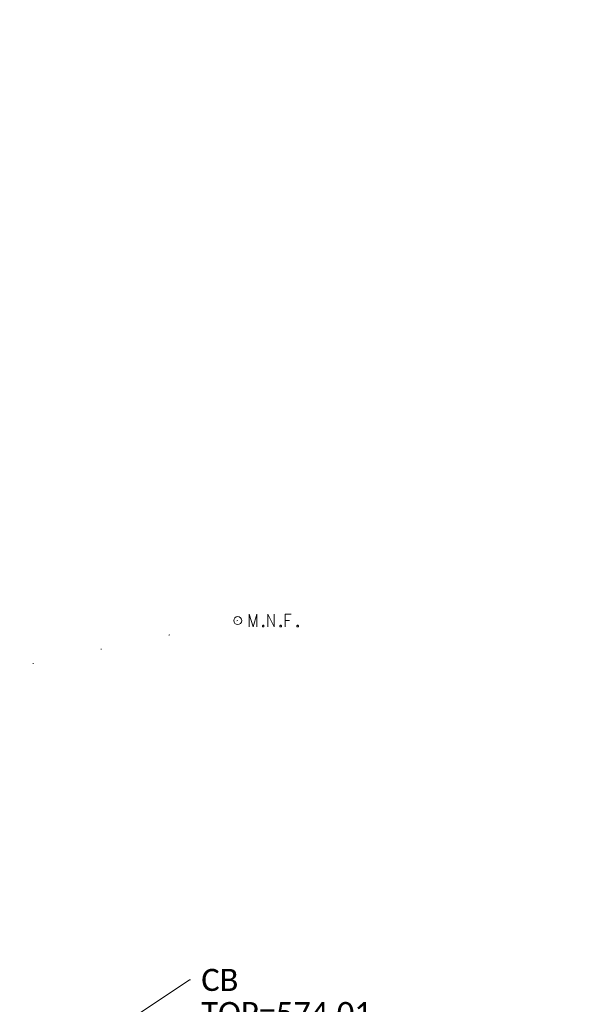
# Model space of a CAD drawing. Extents: x 413123 to 1465301, y 377724 to 504150.
# Tile 194 of 256: x 1463836 to 1463908, y 433064 to 433189. Entities that reach past the tile are written whole.
import ezdxf

# ---------------------------------------------------------------- set-up
doc = ezdxf.new("R2010")
doc.units = 0
doc.header["$MEASUREMENT"] = 0
doc.linetypes.add('DGN Style 1', pattern=[8.732639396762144, 0.01453018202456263, -8.71810921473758])
doc.linetypes.add('DGN Style 3', pattern=[20.34225483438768, 14.53018202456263, -5.812072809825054])
for name, color, linetype, lineweight in [('DR_X_Text', 7, 'Continuous', 0), ('PV_X_Curb', 120, 'DGN Style 1', 0), ('PV_X_EOP', 7, 'DGN Style 3', 0), ('SV_X_Control_Cells_Found', 7, 'Continuous', 0)]:
    doc.layers.add(name, color=color, linetype=linetype, lineweight=lineweight)
doc.layers.add('SV_Observation (Construction)', color=97, linetype='DGN Style 1', lineweight=0, transparency=0.9)
doc.styles.add('X_Straight-Normal LS 0.50', font='calibril.ttf', dxfattribs={"height": 0.13999972})
doc.styles.add('X_Straight-Normal LS 0.50_0', font='calibril.ttf')
doc.dimstyles.new('X_Dec-0  Masked  Straight', dxfattribs={"dimtxt": 0.13999972, "dimasz": 0.13999972, "dimexe": 0.06999986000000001, "dimexo": 0.06999986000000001, "dimgap": 0.06999986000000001, "dimtad": 1, "dimdec": 0, "dimzin": 3, "dimdsep": 46, "dimtxsty": 'X_Straight-Normal LS 0.50_0', "dimcen": 0, "dimclrd": 7, "dimclre": 7, "dimaunit": 1, "dimadec": 4, "dimazin": 2, "dimtfac": 1, "dimtdec": 0, "dimtofl": 0, "dimtmove": 1, "dimatfit": 1, "dimfxl": 1, "dimtolj": 1, "dimtzin": 3, "dimlwd": 0, "dimlwe": 0, "dimarcsym": 0})

# ---------------------------------------------------------------- blocks, each defined once
blk = doc.blocks.new('MNAIL_12')
at = {"layer": 'SV_X_Control_Cells_Found', "color": 7, "linetype": 'Continuous', "lineweight": 0, "flags": 128}
for points in [[(0.07201255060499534, -0.0404355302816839), (0.07201255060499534, 0.03956446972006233), (0.09736533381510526, -0.0404355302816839), (0.1216158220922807, 0.03956446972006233), (0.1216158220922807, -0.0404355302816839)], [(0.1905135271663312, -0.0404355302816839), (0.1905135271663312, 0.03956446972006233), (0.2318538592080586, -0.0404355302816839), (0.2318538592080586, 0.03956446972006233)], [(0.3393233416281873, 0.03956446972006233), (0.3012898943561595, 0.03956446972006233), (0.3012898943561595, -0.0404355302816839)], [(0.3012898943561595, 0.000511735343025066), (0.3283003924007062, 0.000511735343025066)], [(0.1602046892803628, -0.02972263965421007), (0.1629561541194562, -0.02972263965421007), (0.1646138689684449, -0.03098240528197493), (0.1662630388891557, -0.0335019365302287), (0.1662630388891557, -0.03665623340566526), (0.1646138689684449, -0.03917576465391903), (0.1629561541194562, -0.0404355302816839), (0.1602046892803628, -0.0404355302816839), (0.1585469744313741, -0.03917576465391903), (0.1568978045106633, -0.03665623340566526), (0.1568978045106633, -0.0335019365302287), (0.1585469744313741, -0.03098240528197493), (0.1602046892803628, -0.02972263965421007)], [(0.2709810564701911, -0.02972263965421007), (0.2737325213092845, -0.02972263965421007), (0.2753902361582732, -0.03098240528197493), (0.277039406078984, -0.0335019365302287), (0.277039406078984, -0.03665623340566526), (0.2753902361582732, -0.03917576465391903), (0.2737325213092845, -0.0404355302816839), (0.2709810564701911, -0.0404355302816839), (0.2693233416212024, -0.03917576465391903), (0.2676741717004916, -0.03665623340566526), (0.2676741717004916, -0.0335019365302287), (0.2693233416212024, -0.03098240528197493), (0.2709810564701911, -0.02972263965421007)], [(0.3784505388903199, -0.02972263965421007), (0.3812020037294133, -0.02972263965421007), (0.382859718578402, -0.03098240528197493), (0.3845088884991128, -0.0335019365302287), (0.3845088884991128, -0.03665623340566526), (0.382859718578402, -0.03917576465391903), (0.3812020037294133, -0.0404355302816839), (0.3784505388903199, -0.0404355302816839), (0.3767928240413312, -0.03917576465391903), (0.3751436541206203, -0.03665623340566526), (0.3751436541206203, -0.0335019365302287), (0.3767928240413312, -0.03098240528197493), (0.3784505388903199, -0.02972263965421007)]]:
    blk.add_lwpolyline(points, dxfattribs=at)
at = {"layer": 'SV_X_Control_Cells_Found', "color": 7, "linetype": 'Continuous', "lineweight": 0}
blk.add_circle((2.500000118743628e-05, -2.916673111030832e-05), 0.0248708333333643, dxfattribs=at)

msp = doc.modelspace()

# ---------------------------------------------------------------- linework, layer by layer
at = {"layer": 'PV_X_Curb'}
msp.add_open_spline([(1464212.130625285, 432930.1921386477, 574.8569475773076), (1464211.309927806, 432926.6717508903, 574.8043550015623), (1464208.620583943, 432919.4336842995, 574.59247811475), (1464203.942792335, 432911.4759950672, 574.9755149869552), (1464198.528113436, 432907.065000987, 574.3013993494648), (1464195.129930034, 432904.9843538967, 574.1567793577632), (1464190.424056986, 432902.8821727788, 574.9491376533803), (1464184.484657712, 432901.1540257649, 574.5405969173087), (1464177.178004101, 432901.5982480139, 574.618938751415), (1464172.360644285, 432902.5498269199, 574.540636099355), (1464170.098213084, 432903.4430988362, 574.5563680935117), (1464162.859082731, 432906.3013125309, 574.606705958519), (1464155.619952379, 432909.1595262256, 574.6570438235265), (1464148.380822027, 432912.0177399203, 574.7073816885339), (1464141.151301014, 432914.8902431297, 574.7073216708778), (1464133.92178, 432917.7627463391, 574.7072616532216), (1464126.692258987, 432920.6352495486, 574.7072016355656), (1464118.299673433, 432923.8963305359, 574.7083911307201), (1464109.907087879, 432927.1574115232, 574.7095806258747), (1464101.514502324, 432930.4184925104, 574.7107701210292), (1464094.565360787, 432933.130540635, 574.7407559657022), (1464087.61621925, 432935.8425887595, 574.7707418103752), (1464080.667077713, 432938.554636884, 574.8007276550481), (1464073.934937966, 432941.2263393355, 574.8213669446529), (1464067.202798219, 432943.898041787, 574.8420062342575), (1464060.470658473, 432946.5697442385, 574.8626455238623), (1464057.576627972, 432947.7186628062, 574.8432796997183), (1464054.682597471, 432948.8675813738, 574.8239138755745), (1464051.788566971, 432950.0164999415, 574.8045480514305), (1464048.178118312, 432951.4627468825, 574.7485807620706), (1464044.567669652, 432952.9089938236, 574.6926134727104), (1464040.957220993, 432954.3552407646, 574.6366461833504), (1464036.026248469, 432956.2655431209, 574.6576247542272), (1464031.095275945, 432958.1758454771, 574.6786033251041), (1464026.164303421, 432960.0861478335, 574.6995818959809), (1464025.481248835, 432960.3621999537, 574.7846270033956), (1464024.798194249, 432960.6382520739, 574.8696721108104), (1464024.115139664, 432960.9143041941, 574.9547172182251), (1464019.953009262, 432962.5411523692, 574.9621940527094), (1464015.790878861, 432964.1680005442, 574.9696708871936), (1464011.628748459, 432965.7948487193, 574.977147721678), (1464011.04864364, 432966.0149524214, 574.8862879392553), (1464010.46853882, 432966.2350561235, 574.7954281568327), (1464009.888434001, 432966.4551598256, 574.7045683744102), (1464003.274891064, 432969.0729880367, 574.7150542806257), (1463996.661348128, 432971.6908162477, 574.7255401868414), (1463990.047805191, 432974.3086444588, 574.736026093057), (1463988.669673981, 432974.8809759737, 574.7338566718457), (1463987.29154277, 432975.4533074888, 574.7316872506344), (1463985.91341156, 432976.0256390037, 574.7295178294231), (1463985.302306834, 432976.2580753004, 574.8215004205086), (1463984.691202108, 432976.4905115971, 574.9134830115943), (1463984.080097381, 432976.7229478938, 575.0054656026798), (1463979.817419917, 432978.3858828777, 575.0066354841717), (1463975.554742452, 432980.0488178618, 575.0078053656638), (1463971.292064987, 432981.7117528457, 575.0089752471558), (1463963.356387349, 432984.9149377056, 575.0146263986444), (1463955.420709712, 432988.1181225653, 575.0202775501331), (1463947.485032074, 432991.3213074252, 575.0259287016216), (1463941.290077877, 432993.6868748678, 575.0083102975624), (1463935.095123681, 432996.0524423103, 574.990691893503), (1463928.900169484, 432998.4180097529, 574.9730734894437), (1463921.313287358, 433001.3706240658, 574.974915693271), (1463913.726405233, 433004.3232383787, 574.9767578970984), (1463906.139523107, 433007.2758526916, 574.9786001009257), (1463898.560596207, 433010.2391392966, 574.9626699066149), (1463890.981669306, 433013.2024259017, 574.9467397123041), (1463883.402742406, 433016.1657125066, 574.9308095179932), (1463881.345594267, 433016.9902447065, 574.9117253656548), (1463879.288446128, 433017.8147769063, 574.8926412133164), (1463877.231297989, 433018.6393091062, 574.8735570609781), (1463876.686567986, 433018.90836837, 574.7907628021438), (1463876.141837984, 433019.1774276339, 574.7079685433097), (1463875.597107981, 433019.4464868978, 574.6251742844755), (1463866.491552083, 433023.0102079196, 574.5286453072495), (1463857.385996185, 433026.5739289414, 574.4321163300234), (1463848.280440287, 433030.1376499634, 574.3355873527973), (1463842.273435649, 433032.5433451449, 574.290891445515), (1463836.26643101, 433034.9490403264, 574.2461955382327), (1463830.259426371, 433037.354735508, 574.2014996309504), (1463827.706954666, 433038.3596743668, 574.2016278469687), (1463825.154482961, 433039.3646132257, 574.2017560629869), (1463822.602011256, 433040.3695520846, 574.2018842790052), (1463822.273060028, 433040.5216812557, 574.2449460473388), (1463821.9441088, 433040.673810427, 574.2880078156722), (1463821.615157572, 433040.8259395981, 574.3310695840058), (1463814.081882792, 433043.8160048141, 574.2658061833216), (1463806.548608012, 433046.8060700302, 574.2005427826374), (1463799.015333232, 433049.7961352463, 574.1352793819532), (1463790.881392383, 433052.9784830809, 574.0409375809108), (1463782.747451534, 433056.1608309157, 573.9465957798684), (1463774.613510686, 433059.3431787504, 573.8522539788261), (1463767.30279864, 433062.1866842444, 573.7907467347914), (1463759.992086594, 433065.0301897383, 573.7292394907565), (1463752.681374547, 433067.8736952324, 573.6677322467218), (1463745.746627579, 433070.6484046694, 573.6115134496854), (1463738.81188061, 433073.4231141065, 573.5552946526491), (1463731.877133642, 433076.1978235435, 573.4990758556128), (1463723.920721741, 433079.269784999, 573.4558768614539), (1463715.96430984, 433082.3417464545, 573.412677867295), (1463708.007897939, 433085.4137079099, 573.3694788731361), (1463699.705494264, 433088.6982952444, 573.2960693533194), (1463691.40309059, 433091.9828825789, 573.2226598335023), (1463683.100686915, 433095.2674699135, 573.1492503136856), (1463675.369218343, 433098.3176278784, 573.0764007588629), (1463667.637749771, 433101.3677858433, 573.0035512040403), (1463659.906281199, 433104.4179438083, 572.9307016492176), (1463654.180695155, 433106.6960611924, 572.8929602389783), (1463648.455109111, 433108.9741785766, 572.855218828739), (1463642.729523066, 433111.2522959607, 572.8174774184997), (1463634.990870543, 433114.2968556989, 572.7735525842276), (1463627.252218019, 433117.3414154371, 572.7296277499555), (1463619.513565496, 433120.3859751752, 572.6857029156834), (1463610.349498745, 433123.93395352, 572.6620255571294), (1463601.185431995, 433127.4819318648, 572.6383481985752), (1463592.021365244, 433131.0299102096, 572.6146708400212), (1463584.379899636, 433134.0860580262, 572.5703305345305), (1463576.738434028, 433137.1422058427, 572.5259902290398), (1463569.096968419, 433140.1983536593, 572.4816499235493), (1463560.424944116, 433143.6374746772, 572.4263088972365), (1463551.752919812, 433147.0765956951, 572.3709678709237), (1463543.080895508, 433150.5157167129, 572.315626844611), (1463535.024004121, 433153.6725581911, 572.2917231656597), (1463526.967112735, 433156.8293996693, 572.2678194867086), (1463518.910221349, 433159.9862411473, 572.2439158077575), (1463505.273646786, 433165.3724393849, 572.2223349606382), (1463491.637072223, 433170.7586376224, 572.2007541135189), (1463478.00049766, 433176.1448358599, 572.1791732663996), (1463470.02998399, 433179.2607996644, 572.1634328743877), (1463462.05947032, 433182.3767634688, 572.1476924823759), (1463454.08895665, 433185.4927272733, 572.1319520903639), (1463447.976240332, 433187.9013968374, 572.1084402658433), (1463441.863524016, 433190.3100664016, 572.084928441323), (1463435.750807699, 433192.7187359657, 572.0614166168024), (1463430.533446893, 433194.7109056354, 572.0246570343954), (1463425.316086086, 433196.703075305, 571.9878974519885), (1463420.098725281, 433198.6952449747, 571.9511378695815), (1463420.088321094, 433198.7497997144, 571.9601351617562), (1463420.077916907, 433198.804354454, 571.9691324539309), (1463420.067512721, 433198.8589091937, 571.9781297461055)], degree=3, knots=[0, 0, 0, 0, 0.004233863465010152, 0.009367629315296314, 0.01063404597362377, 0.01259545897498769, 0.01409081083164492, 0.01684419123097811, 0.01986488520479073, 0.02272727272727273, 0.02272727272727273, 0.02272727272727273, 0.04545454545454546, 0.04545454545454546, 0.04545454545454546, 0.06818181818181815, 0.06818181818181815, 0.06818181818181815, 0.09090909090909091, 0.09090909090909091, 0.09090909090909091, 0.1136363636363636, 0.1136363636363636, 0.1136363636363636, 0.1363636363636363, 0.1363636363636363, 0.1363636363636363, 0.159090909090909, 0.159090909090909, 0.159090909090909, 0.1818181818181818, 0.1818181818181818, 0.1818181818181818, 0.2045454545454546, 0.2045454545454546, 0.2045454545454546, 0.2272727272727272, 0.2272727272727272, 0.2272727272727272, 0.2499999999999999, 0.2499999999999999, 0.2499999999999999, 0.2727272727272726, 0.2727272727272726, 0.2727272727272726, 0.2954545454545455, 0.2954545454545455, 0.2954545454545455, 0.3181818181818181, 0.3181818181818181, 0.3181818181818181, 0.3409090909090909, 0.3409090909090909, 0.3409090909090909, 0.3636363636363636, 0.3636363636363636, 0.3636363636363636, 0.3863636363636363, 0.3863636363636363, 0.3863636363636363, 0.4090909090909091, 0.4090909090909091, 0.4090909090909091, 0.4318181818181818, 0.4318181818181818, 0.4318181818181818, 0.4545454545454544, 0.4545454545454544, 0.4545454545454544, 0.4772727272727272, 0.4772727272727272, 0.4772727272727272, 0.4999999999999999, 0.4999999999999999, 0.4999999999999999, 0.5227272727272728, 0.5227272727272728, 0.5227272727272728, 0.5454545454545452, 0.5454545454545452, 0.5454545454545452, 0.5681818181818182, 0.5681818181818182, 0.5681818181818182, 0.5909090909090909, 0.5909090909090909, 0.5909090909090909, 0.6136363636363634, 0.6136363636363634, 0.6136363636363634, 0.6363636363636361, 0.6363636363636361, 0.6363636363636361, 0.6590909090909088, 0.6590909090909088, 0.6590909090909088, 0.6818181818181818, 0.6818181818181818, 0.6818181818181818, 0.7045454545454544, 0.7045454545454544, 0.7045454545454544, 0.7272727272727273, 0.7272727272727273, 0.7272727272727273, 0.75, 0.75, 0.75, 0.7727272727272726, 0.7727272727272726, 0.7727272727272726, 0.7954545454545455, 0.7954545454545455, 0.7954545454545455, 0.8181818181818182, 0.8181818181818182, 0.8181818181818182, 0.8409090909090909, 0.8409090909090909, 0.8409090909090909, 0.8636363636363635, 0.8636363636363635, 0.8636363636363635, 0.8863636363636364, 0.8863636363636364, 0.8863636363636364, 0.9090909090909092, 0.9090909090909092, 0.9090909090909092, 0.9318181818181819, 0.9318181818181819, 0.9318181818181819, 0.9545454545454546, 0.9545454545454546, 0.9545454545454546, 0.9772727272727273, 0.9772727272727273, 0.9772727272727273, 1, 1, 1, 1], dxfattribs=at)
at = {"layer": 'PV_X_EOP'}
msp.add_open_spline([(1464214.200372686, 432930.0125938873, 574.6750505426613), (1464213.214898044, 432926.361571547, 574.6554390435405), (1464210.335317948, 432919.1136593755, 574.599029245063), (1464204.815820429, 432909.1018665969, 574.3565281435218), (1464195.494840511, 432902.6681098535, 574.2832162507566), (1464186.151923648, 432899.5681180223, 574.3579811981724), (1464179.771464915, 432899.4143722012, 574.2952422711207), (1464176.994920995, 432899.668020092, 574.2613856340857), (1464177.044937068, 432900.1320857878, 574.246040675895), (1464177.09495314, 432900.5961514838, 574.2306957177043), (1464177.144969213, 432901.0602171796, 574.2153507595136), (1464175.927058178, 432901.3040810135, 574.2430371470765), (1464174.709147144, 432901.5479448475, 574.2707235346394), (1464173.491236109, 432901.7918086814, 574.2984099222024), (1464172.308644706, 432902.1755399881, 574.3005170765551), (1464171.126053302, 432902.5592712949, 574.3026242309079), (1464169.943461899, 432902.9430026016, 574.3047313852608), (1464162.723370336, 432905.8427434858, 574.3155121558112), (1464155.503278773, 432908.7424843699, 574.3262929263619), (1464148.28318721, 432911.642225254, 574.3370736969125), (1464140.963550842, 432914.5045510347, 574.3540033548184), (1464133.643914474, 432917.3668768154, 574.3709330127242), (1464126.324278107, 432920.229202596, 574.3878626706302), (1464117.99499256, 432923.5208416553, 574.3850035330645), (1464109.665707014, 432926.8124807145, 574.3821443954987), (1464101.336421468, 432930.1041197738, 574.379285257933), (1464094.336812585, 432932.7637912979, 574.3758200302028), (1464087.337203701, 432935.4234628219, 574.3723548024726), (1464080.337594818, 432938.083134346, 574.3688895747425), (1464078.566977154, 432938.7843228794, 574.3609047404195), (1464076.79635949, 432939.4855114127, 574.3529199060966), (1464075.025741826, 432940.1866999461, 574.3449350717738), (1464074.785709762, 432939.7564827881, 574.378228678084), (1464074.545677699, 432939.3262656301, 574.4115222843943), (1464074.305645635, 432938.8960484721, 574.4448158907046), (1464073.469345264, 432939.1969356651, 574.4458787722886), (1464072.633044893, 432939.4978228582, 574.4469416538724), (1464071.796744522, 432939.7987100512, 574.4480045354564), (1464071.97040793, 432940.312748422, 574.4287374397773), (1464072.144071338, 432940.8267867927, 574.409470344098), (1464072.317734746, 432941.3408251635, 574.3902032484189), (1464068.292155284, 432942.9036241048, 574.4173304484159), (1464064.266575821, 432944.4664230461, 574.444457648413), (1464060.240996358, 432946.0292219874, 574.4715848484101), (1464057.404422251, 432947.1787736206, 574.4864594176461), (1464054.567848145, 432948.3283252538, 574.5013339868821), (1464051.731274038, 432949.477876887, 574.516208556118), (1464048.063307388, 432950.938260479, 574.5399384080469), (1464044.395340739, 432952.398644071, 574.5636682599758), (1464040.727374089, 432953.8590276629, 574.5873981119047), (1464034.963458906, 432956.1062960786, 574.5898090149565), (1464029.199543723, 432958.3535644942, 574.5922199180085), (1464023.43562854, 432960.6008329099, 574.5946308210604), (1464018.911872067, 432962.4084709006, 574.5961729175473), (1464014.388115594, 432964.2161088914, 574.5977150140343), (1464009.864359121, 432966.0237468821, 574.5992571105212), (1464003.210304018, 432968.6501103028, 574.6283223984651), (1463996.556248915, 432971.2764737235, 574.657387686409), (1463989.902193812, 432973.9028371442, 574.686452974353), (1463983.644315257, 432976.3395090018, 574.6736079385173), (1463977.386436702, 432978.7761808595, 574.6607629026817), (1463971.128558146, 432981.2128527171, 574.6479178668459), (1463963.156694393, 432984.301570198, 574.6367747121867), (1463955.184830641, 432987.390287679, 574.6256315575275), (1463947.212966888, 432990.47900516, 574.6144884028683), (1463942.061457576, 432992.5408900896, 574.6094202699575), (1463936.909948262, 432994.6027750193, 574.6043521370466), (1463931.758438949, 432996.664659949, 574.5992840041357), (1463931.530278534, 432996.2388306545, 574.6105157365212), (1463931.302118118, 432995.8130013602, 574.6217474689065), (1463931.073957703, 432995.3871720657, 574.632979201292), (1463930.282763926, 432995.6687107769, 574.6290528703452), (1463929.49157015, 432995.9502494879, 574.6251265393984), (1463928.700376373, 432996.2317881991, 574.6212002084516), (1463928.807214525, 432996.705476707, 574.599354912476), (1463928.914052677, 432997.1791652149, 574.5775096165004), (1463929.020890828, 432997.6528537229, 574.5556643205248), (1463921.266149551, 433000.7043133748, 574.5760262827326), (1463913.511408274, 433003.7557730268, 574.5963882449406), (1463905.756666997, 433006.8072326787, 574.6167502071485), (1463898.165981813, 433009.7920181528, 574.6054520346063), (1463890.575296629, 433012.776803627, 574.594153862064), (1463882.984611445, 433015.7615891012, 574.5828556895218), (1463880.966246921, 433016.5788460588, 574.5677215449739), (1463878.947882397, 433017.3961030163, 574.552587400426), (1463876.929517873, 433018.2133599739, 574.5374532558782), (1463867.305783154, 433022.067236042, 574.4562781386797), (1463857.682048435, 433025.9211121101, 574.3751030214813), (1463848.058313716, 433029.7749881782, 574.293927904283), (1463842.0887679, 433032.15228938, 574.255719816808), (1463836.119222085, 433034.5295905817, 574.2175117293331), (1463830.149676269, 433036.9068917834, 574.1793036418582), (1463819.702520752, 433040.977061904, 574.114036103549), (1463809.255365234, 433045.0472320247, 574.0487685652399), (1463798.808209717, 433049.1174021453, 573.9835010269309), (1463790.688310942, 433052.3725879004, 573.8786775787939), (1463782.568412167, 433055.6277736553, 573.7738541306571), (1463774.448513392, 433058.8829594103, 573.6690306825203), (1463767.127717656, 433061.7370183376, 573.6030643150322), (1463759.806921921, 433064.591077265, 573.537097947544), (1463752.486126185, 433067.4451361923, 573.471131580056), (1463745.56751996, 433070.1466192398, 573.433483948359), (1463738.648913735, 433072.8481022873, 573.3958363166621), (1463731.73030751, 433075.5495853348, 573.3581886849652), (1463723.782972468, 433078.7051245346, 573.309049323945), (1463715.835637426, 433081.8606637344, 573.2599099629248), (1463707.888302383, 433085.0162029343, 573.2107706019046), (1463699.550043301, 433088.2607631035, 573.1408028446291), (1463691.211784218, 433091.5053232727, 573.0708350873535), (1463682.873525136, 433094.7498834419, 573.000867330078), (1463675.16451759, 433097.807374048, 572.9256101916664), (1463667.455510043, 433100.8648646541, 572.8503530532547), (1463659.746502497, 433103.9223552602, 572.7750959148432), (1463653.994087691, 433106.172674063, 572.7096262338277), (1463648.241672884, 433108.4229928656, 572.6441565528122), (1463642.489258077, 433110.6733116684, 572.5786868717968), (1463636.478925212, 433113.0512697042, 572.4919426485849), (1463630.468592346, 433115.4292277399, 572.4051984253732), (1463624.458259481, 433117.8071857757, 572.3184542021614), (1463624.206116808, 433117.2726760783, 572.3829538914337), (1463623.953974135, 433116.738166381, 572.447453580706), (1463623.701831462, 433116.2036566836, 572.5119532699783), (1463622.025810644, 433116.809407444, 572.5010582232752), (1463620.349789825, 433117.4151582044, 572.4901631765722), (1463618.673769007, 433118.0209089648, 572.4792681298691), (1463618.897990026, 433118.6383812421, 572.4475864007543), (1463619.122211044, 433119.2558535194, 572.4159046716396), (1463619.346432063, 433119.8733257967, 572.3842229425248), (1463610.151052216, 433123.4149093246, 572.3947054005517), (1463600.955672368, 433126.9564928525, 572.4051878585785), (1463591.760292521, 433130.4980763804, 572.4156703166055), (1463584.186192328, 433133.515636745, 572.3803871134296), (1463576.612092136, 433136.5331971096, 572.3451039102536), (1463569.037991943, 433139.5507574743, 572.3098207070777), (1463560.349163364, 433142.995578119, 572.2824074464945), (1463551.660334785, 433146.4403987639, 572.2549941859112), (1463542.971506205, 433149.8852194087, 572.227580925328), (1463534.92764778, 433153.0839553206, 572.2016946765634), (1463526.883789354, 433156.2826912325, 572.175808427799), (1463518.839930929, 433159.4814271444, 572.1499221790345), (1463505.060674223, 433164.8741050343, 572.1234911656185), (1463491.281417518, 433170.2667829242, 572.0970601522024), (1463477.502160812, 433175.6594608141, 572.0706291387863), (1463469.594324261, 433178.7703649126, 572.0379597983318), (1463461.68648771, 433181.8812690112, 572.0052904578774), (1463453.778651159, 433184.9921731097, 571.9726211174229), (1463447.751023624, 433187.3871797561, 571.9442134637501), (1463441.723396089, 433189.7821864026, 571.9158058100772), (1463435.695768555, 433192.1771930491, 571.8873981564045), (1463430.410020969, 433194.2126202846, 571.8528707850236), (1463425.124273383, 433196.2480475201, 571.8183434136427), (1463419.838525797, 433198.2834747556, 571.7838160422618)], degree=3, knots=[0, 0, 0, 0, 0.004335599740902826, 0.00918217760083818, 0.01294602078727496, 0.01724212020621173, 0.02040816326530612, 0.02040816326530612, 0.02040816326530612, 0.04081632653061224, 0.04081632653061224, 0.04081632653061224, 0.06122448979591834, 0.06122448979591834, 0.06122448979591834, 0.08163265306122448, 0.08163265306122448, 0.08163265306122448, 0.1020408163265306, 0.1020408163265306, 0.1020408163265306, 0.1224489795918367, 0.1224489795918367, 0.1224489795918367, 0.1428571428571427, 0.1428571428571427, 0.1428571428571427, 0.163265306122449, 0.163265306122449, 0.163265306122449, 0.1836734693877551, 0.1836734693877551, 0.1836734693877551, 0.2040816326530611, 0.2040816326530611, 0.2040816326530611, 0.2244897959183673, 0.2244897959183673, 0.2244897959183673, 0.2448979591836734, 0.2448979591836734, 0.2448979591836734, 0.2653061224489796, 0.2653061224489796, 0.2653061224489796, 0.2857142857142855, 0.2857142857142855, 0.2857142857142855, 0.3061224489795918, 0.3061224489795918, 0.3061224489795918, 0.3265306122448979, 0.3265306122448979, 0.3265306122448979, 0.346938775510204, 0.346938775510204, 0.346938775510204, 0.3673469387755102, 0.3673469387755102, 0.3673469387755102, 0.3877551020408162, 0.3877551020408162, 0.3877551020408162, 0.4081632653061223, 0.4081632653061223, 0.4081632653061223, 0.4285714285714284, 0.4285714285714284, 0.4285714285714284, 0.4489795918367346, 0.4489795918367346, 0.4489795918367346, 0.4693877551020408, 0.4693877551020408, 0.4693877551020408, 0.4897959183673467, 0.4897959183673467, 0.4897959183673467, 0.5102040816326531, 0.5102040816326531, 0.5102040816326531, 0.5306122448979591, 0.5306122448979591, 0.5306122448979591, 0.5510204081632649, 0.5510204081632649, 0.5510204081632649, 0.571428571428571, 0.571428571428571, 0.571428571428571, 0.5918367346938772, 0.5918367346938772, 0.5918367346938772, 0.6122448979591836, 0.6122448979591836, 0.6122448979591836, 0.6326530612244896, 0.6326530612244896, 0.6326530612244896, 0.6530612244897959, 0.6530612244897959, 0.6530612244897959, 0.673469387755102, 0.673469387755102, 0.673469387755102, 0.6938775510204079, 0.6938775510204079, 0.6938775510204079, 0.7142857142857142, 0.7142857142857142, 0.7142857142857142, 0.7346938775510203, 0.7346938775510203, 0.7346938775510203, 0.7551020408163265, 0.7551020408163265, 0.7551020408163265, 0.7755102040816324, 0.7755102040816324, 0.7755102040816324, 0.7959183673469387, 0.7959183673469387, 0.7959183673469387, 0.8163265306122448, 0.8163265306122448, 0.8163265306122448, 0.836734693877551, 0.836734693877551, 0.836734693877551, 0.8571428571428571, 0.8571428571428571, 0.8571428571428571, 0.8775510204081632, 0.8775510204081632, 0.8775510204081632, 0.8979591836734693, 0.8979591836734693, 0.8979591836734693, 0.9183673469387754, 0.9183673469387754, 0.9183673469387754, 0.9387755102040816, 0.9387755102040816, 0.9387755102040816, 0.9591836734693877, 0.9591836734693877, 0.9591836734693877, 0.9795918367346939, 0.9795918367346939, 0.9795918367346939, 1, 1, 1, 1], dxfattribs=at)
at = {"layer": 'SV_Observation (Construction)', "transparency": 33554434}
msp.add_line((1463863.586460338, 433112.5021212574, 575.6390819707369), (1463625.061710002, 433062.5083400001, 573.4399999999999), dxfattribs=at)

# ---------------------------------------------------------------- block references
at = {"layer": 'SV_X_Control_Cells_Found', "color": 7, "linetype": 'Continuous', "lineweight": 0, "xscale": 20, "yscale": 20, "zscale": 20}
msp.add_blockref('MNAIL_12', (1463863.586460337, 433112.5021212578, 575.6390819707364), dxfattribs=at)

# ---------------------------------------------------------------- texts
at = {"layer": 'DR_X_Text', "insert": (1463858.967341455, 433068.3464661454), "char_height": 2.7999944, "attachment_point": 1, "line_spacing_factor": 0.8999999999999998, "style": 'X_Straight-Normal LS 0.50'}
msp.add_mtext('CB\\PTOP=574.01\\PFULL OF DEBRIS', dxfattribs=at)

# ---------------------------------------------------------------- leaders
at = {"layer": 'DR_X_Text', "color": 7, "linetype": 'Continuous', "lineweight": 0, "annotation_type": 0, "has_hookline": 1, "hookline_direction": 0, "text_width": 27.46794508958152}
msp.add_leader([(1463840.663044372, 433055.7944977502), (1463857.464151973, 433066.9398961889), (1463857.604151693, 433066.9398961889)], dimstyle='X_Dec-0  Masked  Straight', override={"dimscale": 0, "dimtxt": 0.13999972, "dimasz": 0.13999972, "dimtad": 0}, dxfattribs=at)

doc.saveas('drawing.dxf')
